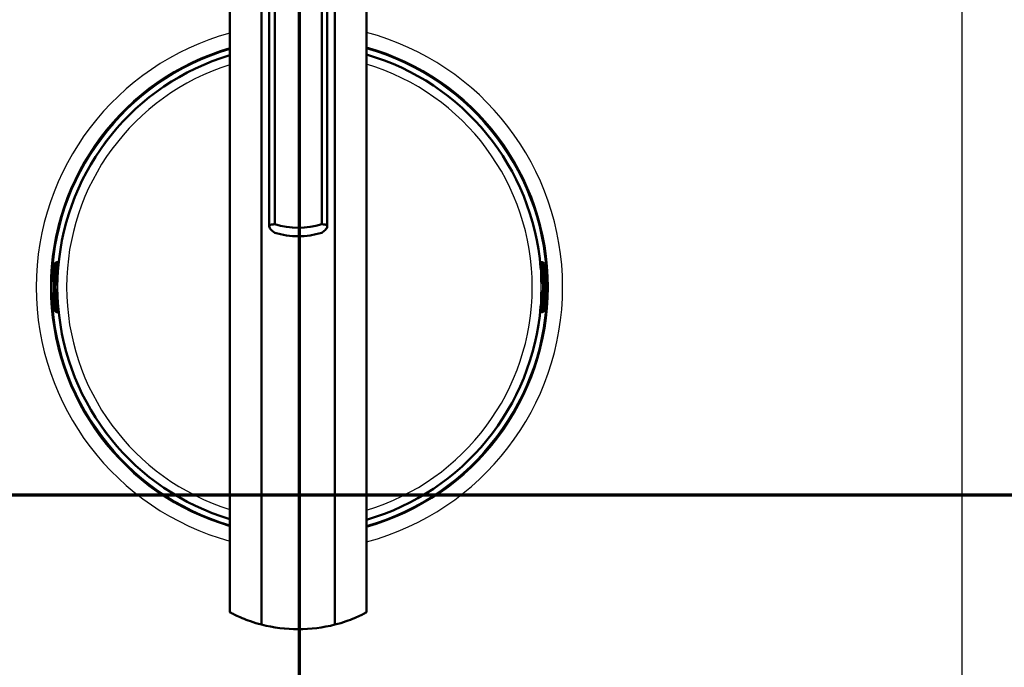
# Model space of a CAD drawing. Header units: millimetres. Extents: x 100 to 2000, y 93 to 3947.
# Tile 16 of 20: x 1005 to 1235, y 3408 to 3560. Entities that reach past the tile are written whole.
import ezdxf

# ---------------------------------------------------------------- set-up
doc = ezdxf.new("R2010")
doc.units = ezdxf.units.MM
doc.header["$LTSCALE"] = 10
for name, color, linetype, lineweight in [('Section View Lines(ISO)', 7, 'Continuous', 70), ('Visible Edges(ISO)', 7, 'Continuous', 50), ('Visible Tangent Edges(ISO)', 7, 'Continuous', 25)]:
    doc.layers.add(name, color=color, linetype=linetype, lineweight=lineweight)

# ---------------------------------------------------------------- blocks, each defined once
blk = doc.blocks.new('2dTransSection0')
at = {"layer": 'Section View Lines(ISO)', "linetype": 'Continuous'}
blk.add_line((16.488, 344.88), (191.714, 344.88), dxfattribs=at)
blk = doc.blocks.new('2dTransSection1')
at = {"layer": 'Section View Lines(ISO)', "linetype": 'Continuous'}
blk.add_line((107.041, 309.266), (107.041, 394.703), dxfattribs=at)

msp = doc.modelspace()

# ---------------------------------------------------------------- linework, layer by layer
at = {"layer": 'Visible Edges(ISO)'}
for p, q in [((1054.14, 3626.29), (1054.14, 3421.39)), ((1086.14, 3626.29), (1086.14, 3421.39)), ((1061.55, 3622.02), (1061.55, 3418.46)), ((1078.73, 3418.46), (1078.73, 3622.02)), ((1063.36, 3511.58), (1063.36, 3615.51)), ((1064.66, 3512.12), (1064.66, 3616.97)), ((1075.62, 3512.12), (1075.62, 3616.97)), ((1076.92, 3511.58), (1076.92, 3615.51)), ((1013.56, 3503.17), (1013.61, 3503.17)), ((1013.76, 3503.23), (1013.66, 3503.23)), ((1014.09, 3503.23), (1013.76, 3503.23)), ((1013.81, 3502.97), (1013.81, 3498.6)), ((1127.07, 3503.23), (1126.74, 3503.23)), ((1127.01, 3502.97), (1127.01, 3498.6)), ((1127.17, 3503.23), (1127.07, 3503.23)), ((1127.27, 3503.17), (1127.21, 3503.17)), ((1013.01, 3493.07), (1013.01, 3501.73)), ((1013.81, 3501.77), (1013.96, 3501.77)), ((1126.87, 3501.77), (1127.01, 3501.77)), ((1127.81, 3493.07), (1127.81, 3501.73)), ((1013.29, 3498.4), (1013.41, 3498.4)), ((1013.41, 3498.4), (1013.61, 3498.4)), ((1127.21, 3498.4), (1127.41, 3498.4)), ((1127.41, 3498.4), (1127.53, 3498.4)), ((1013.41, 3496.4), (1013.29, 3496.4)), ((1013.61, 3496.4), (1013.41, 3496.4)), ((1013.81, 3496.2), (1013.81, 3491.82)), ((1127.01, 3496.2), (1127.01, 3491.82)), ((1127.41, 3496.4), (1127.21, 3496.4)), ((1127.53, 3496.4), (1127.41, 3496.4)), ((1013.61, 3491.62), (1013.56, 3491.62)), ((1013.66, 3491.57), (1013.76, 3491.57)), ((1013.76, 3491.57), (1014.09, 3491.57)), ((1013.81, 3493.02), (1013.96, 3493.02)), ((1126.74, 3491.57), (1127.07, 3491.57)), ((1126.87, 3493.02), (1127.01, 3493.02)), ((1127.07, 3491.57), (1127.17, 3491.57)), ((1127.21, 3491.62), (1127.27, 3491.62))]:
    msp.add_line(p, q, dxfattribs=at)
for centre, radius, start, end in [((1070.41, 3497.4), 56.63, 106.7033, 175.4537), ((1070.41, 3497.4), 56.63, 4.5463, 73.8772), ((1013.61, 3502.97), 0.2, 0, 90), ((1127.21, 3502.97), 0.2, 90, 180), ((1013.61, 3498.6), 0.2, 270, 0), ((1127.21, 3498.6), 0.2, 180, 270), ((1013.61, 3496.2), 0.2, 0, 90), ((1127.21, 3496.2), 0.2, 90, 180), ((1013.61, 3491.82), 0.2, 270, 0), ((1070.41, 3497.4), 56.63, 184.5463, 253.2967), ((1070.41, 3497.4), 56.63, 286.1228, 355.4537), ((1127.21, 3491.82), 0.2, 180, 270)]:
    msp.add_arc(centre, radius, start, end, dxfattribs=at)
for centre, major_axis, ratio, start_param, end_param in [((1070.14, 3528.72), (18, 0), 0.968148, 4.403196, 5.021582), ((1070.14, 3526.72), (-18, 0), 0.968148, 1.261603, 1.87999), ((1013.76, 3502.63), (0, 0.6), 0.99863, 0, 0.523599), ((1013.56, 3502.97), (-0.1, 0.173), 0.999315, 5.759587, 6.283185), ((1127.07, 3502.63), (0, 0.6), 0.99863, 5.759587, 6.283185), ((1127.27, 3502.97), (0, 0.2), 0.99863, 5.759587, 6.283185), ((1013.56, 3491.82), (0, -0.2), 0.99863, 5.759587, 6.283185), ((1013.76, 3492.17), (0, -0.6), 0.99863, 5.759587, 6.283185), ((1127.07, 3492.17), (0, -0.6), 0.99863, 0, 0.523599), ((1127.27, 3491.82), (0.1, -0.173), 0.999315, 5.759587, 6.283185), ((1070.14, 3452.47), (0, 35.08), 0.997705, 2.893696, 3.389489)]:
    msp.add_ellipse(centre, major_axis=major_axis, ratio=ratio, start_param=start_param, end_param=end_param, dxfattribs=at)
for points, knots in [([(1064.66, 3510.12), (1064.35, 3510.32), (1064.08, 3510.53), (1063.53, 3511.06), (1063.36, 3511.36), (1063.36, 3511.58), (1063.36, 3511.79), (1063.53, 3511.95), (1064.08, 3512.08), (1064.35, 3512.11), (1064.66, 3512.12)], [-0.412375, -0.412375, -0.412375, -0.412375, -0.2583698, -0.2583698, 0, 0, 0, 0.2583698, 0.2583698, 0.412375, 0.412375, 0.412375, 0.412375]), ([(1075.62, 3512.12), (1075.93, 3512.11), (1076.19, 3512.08), (1076.75, 3511.95), (1076.92, 3511.79), (1076.92, 3511.36), (1076.75, 3511.06), (1076.19, 3510.53), (1075.93, 3510.32), (1075.62, 3510.12)], [1.6537755, 1.6537755, 1.6537755, 1.6537755, 1.8077807, 1.8077807, 2.0661504, 2.0661504, 2.3245202, 2.3245202, 2.4785254, 2.4785254, 2.4785254, 2.4785254]), ([(1013.01, 3501.73), (1013.01, 3501.83), (1013.02, 3501.94), (1013.02, 3502.13), (1013.02, 3502.23), (1013.03, 3502.39), (1013.03, 3502.47), (1013.04, 3502.57), (1013.05, 3502.61), (1013.05, 3502.66), (1013.06, 3502.69), (1013.07, 3502.74), (1013.07, 3502.76), (1013.09, 3502.82), (1013.1, 3502.86), (1013.14, 3502.93), (1013.16, 3502.96), (1013.21, 3503.03), (1013.25, 3503.07), (1013.34, 3503.14), (1013.39, 3503.17), (1013.51, 3503.21), (1013.58, 3503.22), (1013.65, 3503.23), (1013.66, 3503.23), (1013.66, 3503.23)], [0, 0, 0, 0, 0.0312542, 0.0312542, 0.0620563, 0.0620563, 0.0938538, 0.0938538, 0.1121526, 0.1121526, 0.1258697, 0.1258697, 0.1351267, 0.1351267, 0.1490257, 0.1490257, 0.1606025, 0.1606025, 0.1758825, 0.1758825, 0.1946941, 0.1946941, 0.2139782, 0.2139782, 0.2160531, 0.2160531, 0.2160531, 0.2160531]), ([(1127.17, 3503.23), (1127.23, 3503.23), (1127.3, 3503.22), (1127.42, 3503.17), (1127.48, 3503.14), (1127.58, 3503.07), (1127.62, 3503.02), (1127.68, 3502.94), (1127.69, 3502.92), (1127.72, 3502.87), (1127.73, 3502.85), (1127.75, 3502.79), (1127.76, 3502.76), (1127.77, 3502.71), (1127.77, 3502.68), (1127.78, 3502.61), (1127.79, 3502.56), (1127.8, 3502.45), (1127.8, 3502.38), (1127.81, 3502.21), (1127.81, 3502.1), (1127.81, 3501.9), (1127.81, 3501.81), (1127.81, 3501.73)], [0, 0, 0, 0, 0.0196573, 0.0196573, 0.0389514, 0.0389514, 0.0582347, 0.0582347, 0.0673827, 0.0673827, 0.0752966, 0.0752966, 0.0879063, 0.0879063, 0.0996729, 0.0996729, 0.1268906, 0.1268906, 0.1543308, 0.1543308, 0.190628, 0.190628, 0.2160362, 0.2160362, 0.2160362, 0.2160362]), ([(1013.92, 3501.52), (1013.92, 3501.52), (1013.92, 3501.52), (1013.93, 3501.52), (1013.93, 3501.53), (1013.93, 3501.55), (1013.93, 3501.57), (1013.94, 3501.62), (1013.94, 3501.65), (1013.95, 3501.72), (1013.96, 3501.76), (1013.96, 3501.83), (1013.96, 3501.86), (1013.97, 3501.88)], [0.01976529, 0.01976529, 0.01976529, 0.01976529, 0.02290579, 0.02290579, 0.02980154, 0.02980154, 0.04016022, 0.04016022, 0.05216178, 0.05216178, 0.06464981, 0.06464981, 0.07330047, 0.07330047, 0.07330047, 0.07330047]), ([(1126.86, 3501.88), (1126.86, 3501.84), (1126.87, 3501.8), (1126.88, 3501.72), (1126.88, 3501.69), (1126.89, 3501.62), (1126.89, 3501.59), (1126.9, 3501.55), (1126.9, 3501.53), (1126.9, 3501.52), (1126.9, 3501.52), (1126.9, 3501.52), (1126.9, 3501.52), (1126.9, 3501.52)], [0, 0, 0, 0, 0.01256302, 0.01256302, 0.02512603, 0.02512603, 0.03751454, 0.03751454, 0.04908407, 0.04908407, 0.05298435, 0.05298435, 0.05353485, 0.05353485, 0.05353485, 0.05353485]), ([(1013.97, 3492.91), (1013.96, 3492.95), (1013.96, 3492.99), (1013.95, 3493.07), (1013.95, 3493.11), (1013.94, 3493.17), (1013.94, 3493.2), (1013.93, 3493.24), (1013.93, 3493.26), (1013.92, 3493.27), (1013.92, 3493.27), (1013.92, 3493.27), (1013.92, 3493.27), (1013.92, 3493.27)], [0, 0, 0, 0, 0.01256302, 0.01256302, 0.02512603, 0.02512603, 0.03751454, 0.03751454, 0.04908407, 0.04908407, 0.05298435, 0.05298435, 0.05353485, 0.05353485, 0.05353485, 0.05353485]), ([(1126.9, 3493.27), (1126.9, 3493.27), (1126.9, 3493.27), (1126.9, 3493.27), (1126.9, 3493.26), (1126.9, 3493.24), (1126.89, 3493.22), (1126.89, 3493.17), (1126.88, 3493.14), (1126.88, 3493.07), (1126.87, 3493.03), (1126.87, 3492.96), (1126.86, 3492.94), (1126.86, 3492.91)], [0.01976529, 0.01976529, 0.01976529, 0.01976529, 0.02290579, 0.02290579, 0.02980154, 0.02980154, 0.04016022, 0.04016022, 0.05216178, 0.05216178, 0.06464981, 0.06464981, 0.07330047, 0.07330047, 0.07330047, 0.07330047]), ([(1013.66, 3491.57), (1013.6, 3491.57), (1013.53, 3491.58), (1013.41, 3491.62), (1013.35, 3491.65), (1013.25, 3491.73), (1013.2, 3491.77), (1013.15, 3491.85), (1013.13, 3491.87), (1013.11, 3491.92), (1013.1, 3491.94), (1013.08, 3492), (1013.07, 3492.03), (1013.06, 3492.08), (1013.06, 3492.11), (1013.05, 3492.18), (1013.04, 3492.23), (1013.03, 3492.35), (1013.03, 3492.41), (1013.02, 3492.58), (1013.02, 3492.7), (1013.02, 3492.89), (1013.01, 3492.98), (1013.01, 3493.07)], [0, 0, 0, 0, 0.0196573, 0.0196573, 0.0389514, 0.0389514, 0.0582347, 0.0582347, 0.0673827, 0.0673827, 0.0752966, 0.0752966, 0.0879063, 0.0879063, 0.0996729, 0.0996729, 0.1268906, 0.1268906, 0.1543308, 0.1543308, 0.190628, 0.190628, 0.2160362, 0.2160362, 0.2160362, 0.2160362]), ([(1127.81, 3493.07), (1127.81, 3492.96), (1127.81, 3492.86), (1127.81, 3492.66), (1127.81, 3492.57), (1127.8, 3492.4), (1127.79, 3492.32), (1127.79, 3492.22), (1127.78, 3492.19), (1127.77, 3492.13), (1127.77, 3492.1), (1127.76, 3492.05), (1127.76, 3492.03), (1127.74, 3491.97), (1127.72, 3491.93), (1127.69, 3491.86), (1127.67, 3491.83), (1127.61, 3491.76), (1127.58, 3491.73), (1127.49, 3491.66), (1127.43, 3491.62), (1127.31, 3491.58), (1127.25, 3491.57), (1127.18, 3491.57), (1127.17, 3491.57), (1127.17, 3491.57)], [0, 0, 0, 0, 0.0312542, 0.0312542, 0.0620563, 0.0620563, 0.0938538, 0.0938538, 0.1121526, 0.1121526, 0.1258697, 0.1258697, 0.1351267, 0.1351267, 0.1490257, 0.1490257, 0.1606025, 0.1606025, 0.1758825, 0.1758825, 0.1946941, 0.1946941, 0.2139782, 0.2139782, 0.2160531, 0.2160531, 0.2160531, 0.2160531]), ([(1054.14, 3421.39), (1054.14, 3421.38), (1054.25, 3421.31), (1054.69, 3421.07), (1055.01, 3420.9), (1056.29, 3420.28), (1057.53, 3419.74), (1059.72, 3418.98), (1060.59, 3418.71), (1061.55, 3418.46)], [4.771985, 4.771985, 4.771985, 4.771985, 5.094237, 5.094237, 5.41649, 5.41649, 6.060995, 6.060995, 6.40245, 6.40245, 6.40245, 6.40245]), ([(1078.73, 3418.46), (1079.68, 3418.71), (1080.56, 3418.98), (1082.75, 3419.74), (1083.99, 3420.28), (1085.26, 3420.9), (1085.59, 3421.07), (1086.03, 3421.31), (1086.14, 3421.38), (1086.14, 3421.39)], [-1.630466, -1.630466, -1.630466, -1.630466, -1.289011, -1.289011, -0.644505, -0.644505, -0.322253, -0.322253, 0, 0, 0, 0])]:
    msp.add_open_spline(points, degree=3, knots=knots, dxfattribs=at)
at = {"layer": 'Visible Tangent Edges(ISO)'}
for p, q in [((1013.06, 3502.63), (1013.21, 3502.63)), ((1013.42, 3502.63), (1013.21, 3502.63)), ((1013.21, 3502.63), (1013.21, 3498.6)), ((1013.42, 3498.6), (1013.42, 3502.63)), ((1013.46, 3503.15), (1013.51, 3503.15)), ((1013.81, 3502.97), (1013.62, 3502.97)), ((1013.62, 3502.97), (1013.62, 3498.6)), ((1127.2, 3502.97), (1127.01, 3502.97)), ((1127.2, 3498.6), (1127.2, 3502.97)), ((1127.31, 3503.15), (1127.37, 3503.15)), ((1127.61, 3502.63), (1127.4, 3502.63)), ((1127.4, 3502.63), (1127.4, 3498.6)), ((1127.61, 3498.6), (1127.61, 3502.63)), ((1127.61, 3502.63), (1127.76, 3502.63)), ((1013.01, 3501.73), (1013.02, 3501.73)), ((1013.02, 3493.07), (1013.02, 3501.73)), ((1013.81, 3502.17), (1013.99, 3502.17)), ((1013.97, 3501.88), (1013.97, 3501.88)), ((1126.84, 3502.17), (1127.01, 3502.17)), ((1126.86, 3501.88), (1126.86, 3501.88)), ((1127.81, 3501.73), (1127.81, 3493.07)), ((1127.81, 3501.73), (1127.81, 3501.73)), ((1013.21, 3498.6), (1013.09, 3498.6)), ((1013.21, 3498.6), (1013.42, 3498.6)), ((1013.62, 3498.6), (1013.42, 3498.6)), ((1013.62, 3498.6), (1013.81, 3498.6)), ((1127.01, 3498.6), (1127.2, 3498.6)), ((1127.4, 3498.6), (1127.2, 3498.6)), ((1127.4, 3498.6), (1127.61, 3498.6)), ((1127.73, 3498.6), (1127.61, 3498.6)), ((1013.09, 3496.2), (1013.21, 3496.2)), ((1013.42, 3496.2), (1013.21, 3496.2)), ((1013.21, 3496.2), (1013.21, 3492.17)), ((1013.42, 3496.2), (1013.62, 3496.2)), ((1013.42, 3492.17), (1013.42, 3496.2)), ((1013.81, 3496.2), (1013.62, 3496.2)), ((1013.62, 3496.2), (1013.62, 3491.82)), ((1127.2, 3496.2), (1127.01, 3496.2)), ((1127.2, 3496.2), (1127.4, 3496.2)), ((1127.2, 3491.82), (1127.2, 3496.2)), ((1127.61, 3496.2), (1127.4, 3496.2)), ((1127.4, 3496.2), (1127.4, 3492.17)), ((1127.61, 3492.17), (1127.61, 3496.2)), ((1127.61, 3496.2), (1127.73, 3496.2)), ((1013.01, 3493.07), (1013.02, 3493.07)), ((1013.21, 3492.17), (1013.06, 3492.17)), ((1013.42, 3492.17), (1013.21, 3492.17)), ((1013.51, 3491.65), (1013.46, 3491.65)), ((1013.62, 3491.82), (1013.81, 3491.82)), ((1013.81, 3492.62), (1013.99, 3492.62)), ((1013.97, 3492.91), (1013.97, 3492.91)), ((1126.84, 3492.62), (1127.01, 3492.62)), ((1126.86, 3492.91), (1126.86, 3492.91)), ((1127.01, 3491.82), (1127.2, 3491.82)), ((1127.37, 3491.65), (1127.31, 3491.65)), ((1127.61, 3492.17), (1127.4, 3492.17)), ((1127.76, 3492.17), (1127.61, 3492.17)), ((1127.81, 3493.07), (1127.81, 3493.07))]:
    msp.add_line(p, q, dxfattribs=at)
for radius, start, end in [(61.59, 105.3218, 254.6782), (61.59, 284.7917, 75.2083), (58.28, 106.2148, 253.7852), (58.14, 106.2568, 253.7432), (58.28, 285.6522, 74.3478), (58.14, 285.6927, 74.3073), (57.91, 285.7555, 74.2445), (57.91, 106.322, 253.678), (56.61, 106.7095, 253.2905), (56.63, 106.7033, 175.4537), (56.63, 4.5463, 73.8772), (56.61, 286.1288, 73.8712), (54.48, 107.3805, 252.6195), (54.48, 286.7751, 73.2249), (56.63, 184.5463, 253.2967), (56.63, 286.1228, 355.4537)]:
    msp.add_arc((1070.41, 3497.4), radius, start, end, dxfattribs=at)
for centre, major_axis, ratio, start_param, end_param in [((1013.06, 3501.73), (0, 0.9), 0.052336, 0, 1.570796), ((1013.66, 3502.63), (0, 0.6), 0.99863, 0, 1.570796), ((1013.81, 3502.63), (0, -0.6), 0.99863, 3.665191, 4.712389), ((1013.82, 3502.63), (0, 0.4), 0.99863, 0.523599, 1.570796), ((1013.61, 3502.97), (-0.1, 0.173), 0.999315, 5.759587, 6.283185), ((1013.61, 3502.97), (-0.1, 0.173), 0.045324, 4.686191, 6.256987), ((1127.17, 3502.63), (0, 0.6), 0.99863, 4.712389, 6.283185), ((1127.21, 3502.97), (0.1, 0.173), 0.045324, 0.026198, 1.596994), ((1127, 3502.63), (0, -0.4), 0.99863, 1.570796, 2.617994), ((1127.21, 3502.97), (0, 0.2), 0.99863, 5.759587, 6.283185), ((1127.01, 3502.63), (0, 0.6), 0.99863, 4.712389, 5.759587), ((1127.76, 3501.73), (0, 0.9), 0.052336, 4.712389, 6.283185), ((1014.01, 3501.49), (-0.0993, -0.012), 0.964514, 5.514902, 6.083644), ((1126.82, 3501.49), (0.0993, -0.012), 0.964514, 0.199541, 0.76804), ((1013.09, 3497.4), (0, 1.2), 0.052336, 0, 3.141593), ((1013.29, 3498.6), (0, -0.2), 0.99863, 4.712389, 6.283185), ((1013.41, 3498.6), (0, -0.2), 0.99863, 4.712389, 6.283185), ((1013.29, 3497.4), (0, -1), 0.052336, 3.141593, 6.283185), ((1013.41, 3498.6), (0, -0.2), 0.052336, 0, 1.570796), ((1013.49, 3497.4), (0, 1), 0.052336, 0, 3.141593), ((1013.61, 3498.6), (0, -0.2), 0.052336, 0, 1.570796), ((1127.21, 3498.6), (0, -0.2), 0.052336, 4.712389, 6.283185), ((1127.33, 3497.4), (0, -1), 0.052336, 0, 3.141593), ((1127.41, 3498.6), (0, -0.2), 0.052336, 4.712389, 6.283185), ((1127.41, 3498.6), (0, -0.2), 0.99863, 0, 1.570796), ((1127.53, 3498.6), (0, -0.2), 0.99863, 0, 1.570796), ((1127.53, 3497.4), (0, 1), 0.052336, 3.141593, 6.283185), ((1127.73, 3497.4), (0, -1.2), 0.052336, 0, 3.141593), ((1013.29, 3496.2), (0, 0.2), 0.99863, 0, 1.570796), ((1013.41, 3496.2), (0, 0.2), 0.99863, 0, 1.570796), ((1013.41, 3496.2), (0, 0.2), 0.052336, 4.712389, 6.283185), ((1013.61, 3496.2), (0, 0.2), 0.052336, 4.712389, 6.283185), ((1127.21, 3496.2), (0, 0.2), 0.052336, 0, 1.570796), ((1127.41, 3496.2), (0, 0.2), 0.052336, 0, 1.570796), ((1127.41, 3496.2), (0, 0.2), 0.99863, 4.712389, 6.283185), ((1127.53, 3496.2), (0, 0.2), 0.99863, 4.712389, 6.283185), ((1014.01, 3493.3), (-0.0993, 0.012), 0.964514, 0.199541, 0.76804), ((1126.82, 3493.3), (0.0993, 0.012), 0.964514, 5.514902, 6.083644), ((1013.06, 3493.07), (0, -0.9), 0.052336, 4.712389, 6.283185), ((1013.66, 3492.17), (0, -0.6), 0.99863, 4.712389, 6.283185), ((1013.81, 3492.17), (0, -0.6), 0.99863, 4.712389, 5.759587), ((1013.82, 3492.17), (0, 0.4), 0.99863, 1.570796, 2.617994), ((1013.61, 3491.82), (-0.1, -0.173), 0.045324, 0.026198, 1.596994), ((1013.61, 3491.82), (0, -0.2), 0.99863, 5.759587, 6.283185), ((1127.17, 3492.17), (0, -0.6), 0.99863, 0, 1.570796), ((1127, 3492.17), (0, -0.4), 0.99863, 0.523599, 1.570796), ((1127.21, 3491.82), (0.1, -0.173), 0.045324, 4.686191, 6.256987), ((1127.21, 3491.82), (0.1, -0.173), 0.999315, 5.759587, 6.283185), ((1127.01, 3492.17), (0, 0.6), 0.99863, 3.665191, 4.712389), ((1127.76, 3493.07), (0, -0.9), 0.052336, 0, 1.570796)]:
    msp.add_ellipse(centre, major_axis=major_axis, ratio=ratio, start_param=start_param, end_param=end_param, dxfattribs=at)
for points, knots in [([(1225.4, 3578.47), (1225.39, 3550.48), (1225.4, 3522.45), (1225.4, 3467.28), (1225.39, 3440.17), (1225.41, 3394.97), (1225.42, 3376.86), (1225.48, 3321.9), (1225.56, 3285.08), (1225.66, 3248.28)], [0, 0, 0, 0, 8.369128, 8.369128, 16.46485, 16.46485, 21.886355, 21.886355, 32.929699, 32.929699, 32.929699, 32.929699]), ([(1013.91, 3501.5), (1013.91, 3501.49), (1013.91, 3501.49), (1013.92, 3501.48), (1013.92, 3501.49), (1013.92, 3501.51), (1013.93, 3501.53), (1013.94, 3501.61), (1013.95, 3501.67), (1013.96, 3501.78), (1013.96, 3501.83), (1013.97, 3501.88)], [0, 0, 0, 0, 0.00779133, 0.00779133, 0.02025745, 0.02025745, 0.03646341, 0.03646341, 0.05753116, 0.05753116, 0.07330047, 0.07330047, 0.07330047, 0.07330047]), ([(1126.86, 3501.88), (1126.86, 3501.86), (1126.87, 3501.83), (1126.87, 3501.77), (1126.88, 3501.73), (1126.88, 3501.64), (1126.89, 3501.6), (1126.9, 3501.53), (1126.91, 3501.5), (1126.91, 3501.48), (1126.92, 3501.49), (1126.92, 3501.5)], [0, 0, 0, 0, 0.00779147, 0.00779147, 0.02025783, 0.02025783, 0.0364641, 0.0364641, 0.05753225, 0.05753225, 0.07330047, 0.07330047, 0.07330047, 0.07330047]), ([(1013.97, 3492.91), (1013.96, 3492.93), (1013.96, 3492.96), (1013.96, 3493.03), (1013.95, 3493.06), (1013.94, 3493.15), (1013.94, 3493.19), (1013.93, 3493.27), (1013.92, 3493.29), (1013.91, 3493.31), (1013.91, 3493.3), (1013.91, 3493.29)], [0, 0, 0, 0, 0.00779147, 0.00779147, 0.02025783, 0.02025783, 0.0364641, 0.0364641, 0.05753225, 0.05753225, 0.07330047, 0.07330047, 0.07330047, 0.07330047]), ([(1126.92, 3493.29), (1126.92, 3493.3), (1126.92, 3493.3), (1126.91, 3493.31), (1126.91, 3493.3), (1126.9, 3493.28), (1126.9, 3493.26), (1126.89, 3493.18), (1126.88, 3493.13), (1126.87, 3493.01), (1126.87, 3492.96), (1126.86, 3492.91)], [0, 0, 0, 0, 0.00779133, 0.00779133, 0.02025745, 0.02025745, 0.03646341, 0.03646341, 0.05753116, 0.05753116, 0.07330047, 0.07330047, 0.07330047, 0.07330047])]:
    msp.add_open_spline(points, degree=3, knots=knots, dxfattribs=at)
for points in [[(1013.88, 3501.77), (1013.89, 3501.68), (1013.9, 3501.59), (1013.91, 3501.5)], [(1126.92, 3501.5), (1126.93, 3501.59), (1126.94, 3501.68), (1126.95, 3501.77)], [(1013.91, 3493.29), (1013.9, 3493.2), (1013.89, 3493.11), (1013.88, 3493.02)], [(1126.95, 3493.02), (1126.94, 3493.11), (1126.93, 3493.2), (1126.92, 3493.29)]]:
    msp.add_open_spline(points, degree=3, dxfattribs=at)

# ---------------------------------------------------------------- block references
at = {"layer": 'Section View Lines(ISO)', "xscale": 10, "yscale": 10, "zscale": 10}
for name in ['2dTransSection1', '2dTransSection0']:
    msp.add_blockref(name, (0, 0), dxfattribs=at)

doc.saveas('drawing.dxf')
